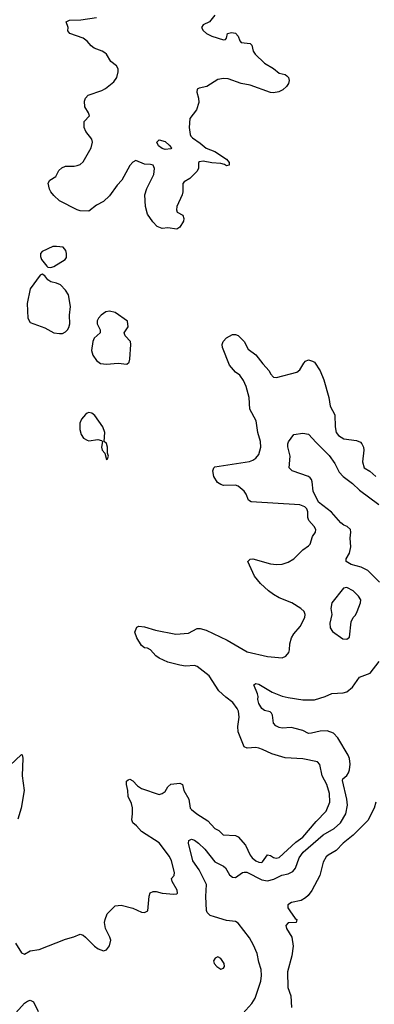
# Model space of a CAD drawing. Header units: inches. Extents: x 1384664 to 1536621, y 460766 to 646467.
# Tile 54 of 256: x 1453337 to 1455759, y 494833 to 501544. Entities that reach past the tile are written whole.
import ezdxf

# ---------------------------------------------------------------- set-up
doc = ezdxf.new("R2010")
doc.units = ezdxf.units.IN
doc.header["$MEASUREMENT"] = 0
doc.layers.add('B4459', color=7, linetype='Continuous')
doc.layers.add('B4550', color=7, linetype='Continuous')

msp = doc.modelspace()

# ---------------------------------------------------------------- linework, layer by layer
at = {"layer": 'B4459', "color": 5}
for points, elevation in [([(1453590, 499999.3), (1453562.8, 499997.2), (1453490, 499964), (1453478.8, 499950), (1453478.8, 499930), (1453487.3, 499910), (1453523.5, 499863.5), (1453530, 499858), (1453550, 499856), (1453570, 499861), (1453648.7, 499910), (1453656.6, 499923.4), (1453658, 499950), (1453652.7, 499970), (1453634.5, 499994.5)], 620), ([(1453490, 499808.7), (1453478, 499802), (1453409.3, 499710.7), (1453389.1, 499609.1), (1453393.7, 499510), (1453410, 499481.3), (1453510, 499443.1), (1453570, 499410.4), (1453610, 499404.4), (1453630, 499406), (1453650, 499415.5), (1453662.9, 499430), (1453673.1, 499446.9), (1453678.9, 499470), (1453678, 499530), (1453685.1, 499590), (1453670, 499668.7), (1453650, 499701.2), (1453617.2, 499737.2), (1453590, 499749.3), (1453550, 499757.2), (1453529, 499770), (1453510, 499798)], 620), ([(1453950, 499557.2), (1453926.7, 499553.3), (1453894, 499530), (1453876, 499510), (1453867.5, 499492.5), (1453866.8, 499470), (1453886, 499430), (1453886, 499410), (1453847.2, 499372.8), (1453836.4, 499350), (1453828.5, 499290), (1453837.3, 499257.3), (1453861.7, 499221.7), (1453890, 499200.5), (1453930, 499197.1), (1454010, 499202.8), (1454070, 499196), (1454084, 499210), (1454089, 499230), (1454095.6, 499330), (1454095.1, 499350), (1454058, 499390), (1454052, 499410), (1454078, 499450), (1454072.7, 499490), (1453988.8, 499548.8)], 620), ([(1453810, 498866), (1453798.2, 498861.8), (1453785.9, 498854.1), (1453758.5, 498821.4), (1453747.1, 498792.9), (1453748, 498750), (1453757.2, 498717.2), (1453772.9, 498692.9), (1453797.3, 498677.3), (1453810, 498674), (1453870, 498682.8), (1453896, 498676), (1453902, 498670), (1453896, 498630), (1453901, 498610), (1453918, 498590), (1453930, 498547.3), (1453938, 498550), (1453944, 498570), (1453937.2, 498590), (1453938, 498630), (1453930, 498655.3), (1453915.3, 498670), (1453918.4, 498730), (1453905.3, 498770), (1453850, 498847.2), (1453830, 498862)], 620), ([(1455570, 497672.8), (1455548.2, 497670), (1455467.7, 497570), (1455463, 497530), (1455468.2, 497490), (1455454.4, 497430), (1455458, 497398), (1455473.6, 497373.6), (1455544.5, 497324.5), (1455570, 497321.1), (1455590, 497336), (1455600.5, 497439.5), (1455614, 497470), (1455630, 497486), (1455642, 497510), (1455664.2, 497570), (1455665.6, 497590), (1455650, 497614), (1455614, 497650)], 580), ([(1454690, 495155.1), (1454672.4, 495147.6), (1454660.5, 495130), (1454665.5, 495110), (1454683.8, 495090), (1454710, 495072.4), (1454730, 495078), (1454735.6, 495090), (1454732.9, 495110), (1454710, 495145.6)], 580)]:
    msp.add_lwpolyline(points, close=True, dxfattribs=dict(at, elevation=elevation))
for points, elevation in [([(1453310, 495250.4), (1453350, 495184), (1453370, 495175.5), (1453410, 495196.5), (1453470, 495205.5), (1453650, 495276.5), (1453707.6, 495292.4), (1453750, 495310.7), (1453770, 495302.8), (1453786, 495290), (1453848.3, 495228.3), (1453874, 495210), (1453910, 495196.4), (1453930, 495203.8), (1453950, 495230.8), (1453959.1, 495270), (1453954, 495290), (1453924.2, 495350), (1453916.9, 495390), (1453920.5, 495410), (1453935.1, 495450), (1453990, 495502.8), (1454030, 495508), (1454110, 495488.2), (1454170, 495461.3), (1454190, 495458), (1454212, 495470), (1454220.9, 495570), (1454227.8, 495592.2), (1454250, 495600.5), (1454270, 495601.6), (1454310.3, 495590.3), (1454390, 495583.6), (1454410, 495585.3), (1454414.3, 495590), (1454412, 495610), (1454378.4, 495670), (1454375.1, 495690), (1454391.6, 495710), (1454395.4, 495730), (1454373.5, 495810), (1454360.1, 495840.1), (1454290, 495932.9), (1454169.5, 496010), (1454135.1, 496050), (1454109.4, 496070), (1454102.4, 496090), (1454108.7, 496131.3), (1454108.7, 496171.3), (1454101.3, 496201.3), (1454078.9, 496250), (1454076.8, 496290), (1454066.2, 496330), (1454067.4, 496352.6), (1454077.2, 496362.8), (1454090, 496366.7), (1454110, 496356.5), (1454142, 496322), (1454170, 496303.7), (1454290, 496262.3), (1454310, 496268.9), (1454330, 496284.2), (1454350, 496314), (1454370, 496334), (1454430, 496339.5), (1454450, 496330.4), (1454459, 496290), (1454492.8, 496230), (1454500.7, 496170), (1454510, 496159.6), (1454547.7, 496130), (1454622.5, 496082.5), (1454670, 496031.3), (1454696.6, 496016.6), (1454727.3, 495987.3), (1454810, 495984.2), (1454830, 495973.1), (1454878.4, 495918.4), (1454910.1, 495850), (1454924.2, 495830), (1454950, 495809.5), (1454970, 495801.3), (1454990, 495799.8), (1454995.9, 495804.1), (1455030, 495851.4), (1455050, 495847.9), (1455070, 495833.7), (1455088, 495828), (1455110, 495834.4), (1455222.9, 495937.1), (1455270, 495972.9), (1455360.9, 496079.1), (1455429.8, 496150), (1455454.5, 496210), (1455452.4, 496270), (1455435, 496330), (1455402.8, 496390), (1455386.2, 496466.2), (1455370, 496486.6), (1455270, 496506.9), (1455150, 496512), (1455059.3, 496539.3), (1454996, 496570), (1454970, 496578), (1454950, 496582.4), (1454890, 496579.7), (1454870, 496588), (1454829.8, 496690), (1454827.2, 496727.2), (1454835.5, 496790), (1454830.7, 496830), (1454822.2, 496850), (1454792.4, 496890), (1454745.3, 496925.3), (1454696.2, 496970), (1454630.9, 497070.9), (1454550, 497134.2), (1454530, 497142.7), (1454470, 497138), (1454430, 497144.2), (1454350, 497163.9), (1454290, 497191.3), (1454266.9, 497206.9), (1454230, 497249.6), (1454210, 497260.5), (1454190, 497263.6), (1454170, 497278), (1454137.6, 497330), (1454123.7, 497370), (1454136.5, 497403.5), (1454150, 497410.5), (1454190, 497406.4), (1454264.1, 497384.1), (1454404.7, 497355.3), (1454490, 497363), (1454550, 497393.4), (1454570, 497395.1), (1454610, 497382.8), (1454754, 497314), (1454890, 497235), (1455030, 497203.6), (1455130, 497194.9), (1455154.3, 497205.7), (1455175.1, 497230), (1455180.7, 497250), (1455182.4, 497290), (1455193.6, 497330), (1455210, 497359.1), (1455252.5, 497407.5), (1455284.5, 497470), (1455287, 497490), (1455280.9, 497510), (1455258, 497530), (1455196.3, 497570), (1455110, 497604.5), (1455070, 497626), (1455037.3, 497650), (1454981.9, 497701.9), (1454939.8, 497750), (1454895.1, 497850), (1454910, 497867.3), (1454930, 497868.2), (1455050, 497835.8), (1455090, 497831), (1455130, 497833.4), (1455170, 497847.1), (1455209.6, 497870), (1455270.5, 497929.5), (1455310, 497958.9), (1455320.4, 497970), (1455337.8, 498022.2), (1455356.9, 498050), (1455358.7, 498070), (1455347.8, 498090), (1455311.4, 498131.4), (1455305, 498150), (1455304.7, 498190), (1455296.9, 498210), (1455283.9, 498223.9), (1455250, 498236.5), (1454917.7, 498257.7), (1454899.8, 498270), (1454884.4, 498310), (1454870, 498329.7), (1454830, 498365), (1454810, 498371.9), (1454730.2, 498369.8), (1454710, 498376.5), (1454688.9, 498390), (1454663.9, 498430), (1454657.2, 498470), (1454662.6, 498490), (1454670, 498496.9), (1454907.1, 498532.9), (1454930, 498541.5), (1454950, 498555.9), (1454970, 498580.2), (1454984.7, 498630), (1454981.2, 498670), (1454963.5, 498730), (1454951, 498811), (1454909.1, 498890), (1454905.1, 498970), (1454884.4, 499044.4), (1454865.8, 499085.8), (1454841.2, 499121.2), (1454810, 499142), (1454769.7, 499190), (1454722, 499310), (1454719.6, 499330), (1454727.3, 499350), (1454750, 499375.5), (1454790, 499399.3), (1454810, 499399.1), (1454830, 499390.5), (1454870, 499350.4), (1454898.5, 499298.5), (1454950, 499258.9), (1454997.4, 499197.4), (1455041.3, 499150), (1455050.4, 499130), (1455070, 499108.7), (1455090, 499106), (1455230, 499142), (1455250, 499157.1), (1455276.9, 499203.1), (1455290, 499216.5), (1455310, 499225), (1455337.7, 499217.7), (1455350, 499208.8), (1455388.3, 499150), (1455414.2, 499090), (1455449.3, 498970), (1455457.4, 498910), (1455488.3, 498850), (1455491.2, 498770), (1455499.1, 498730), (1455514, 498710), (1455550, 498687.8), (1455636.4, 498676.4), (1455663.9, 498663.9), (1455673.9, 498653.9), (1455684.9, 498630), (1455686.7, 498610), (1455677.4, 498530), (1455690.3, 498490.3), (1455727, 498467), (1455770, 498430.5)], 580), ([(1455794, 497710), (1455714, 497790), (1455670, 497812), (1455600.9, 497830), (1455566, 497850), (1455567.6, 497870), (1455590, 497908.4), (1455597.8, 497950), (1455594.2, 498010), (1455599.3, 498050), (1455595.9, 498070), (1455573, 498090), (1455550, 498098.6), (1455530, 498113.8), (1455466.5, 498186.5), (1455376.6, 498256.6), (1455341.6, 498330), (1455334.1, 498394.1), (1455329.8, 498410), (1455320.6, 498420.6), (1455309.6, 498430), (1455197, 498470), (1455178.4, 498490), (1455184.7, 498570), (1455167.7, 498632.3), (1455167.5, 498652.5), (1455172.7, 498667.3), (1455210, 498716), (1455270, 498724.9), (1455310, 498719.1), (1455361.5, 498661.5), (1455450, 498574.7), (1455490, 498518.3), (1455519.5, 498459.5), (1455546, 498430), (1455610, 498383), (1455657, 498337), (1455790, 498238.7)], 560), ([(1454862, 494770), (1454922.8, 494837.2), (1454944.6, 494875.4), (1454983.2, 494990), (1454987.5, 495030), (1454985.3, 495070), (1454970, 495119.3), (1454958.5, 495178.5), (1454934.9, 495234.9), (1454905.8, 495285.8), (1454830, 495385.1), (1454810, 495396.1), (1454750, 495404.4), (1454667.9, 495427.9), (1454638.6, 495438.6), (1454618.6, 495458.6), (1454612.7, 495472.7), (1454608.6, 495568.6), (1454612.3, 495650), (1454563.1, 495750), (1454520.3, 495810), (1454489.8, 495930), (1454491.6, 495948.4), (1454510, 495957.4), (1454530, 495951.2), (1454558.3, 495930), (1454600.8, 495890), (1454670, 495804), (1454730, 495773.2), (1454742.6, 495762.5), (1454770, 495715.3), (1454790, 495698.3), (1454810, 495696.5), (1454859.3, 495730), (1454870, 495734), (1454887.7, 495732.3), (1454990, 495680.1), (1455030, 495674.3), (1455073.3, 495686.7), (1455127.5, 495712.5), (1455170, 495721), (1455202.4, 495737.6), (1455220.1, 495759.9), (1455245.3, 495830), (1455272.6, 495870), (1455410, 495987), (1455483.5, 496030), (1455527.4, 496070), (1455564.6, 496130), (1455575.9, 496190), (1455571.3, 496230), (1455540.9, 496359.1), (1455542.7, 496370), (1455570, 496392.8), (1455582, 496410), (1455589.1, 496430.9), (1455593.6, 496470), (1455588.6, 496508.6), (1455579.5, 496530), (1455509.9, 496649.9), (1455481, 496681.1), (1455435.8, 496695.8), (1455390, 496695), (1455330, 496679.9), (1455310, 496679.4), (1455270, 496699), (1455210, 496714.5), (1455190, 496718.7), (1455130, 496715.4), (1455110, 496718.9), (1455087, 496730), (1455069.5, 496750), (1455063.3, 496803.3), (1455057.4, 496817.4), (1455047.3, 496827.3), (1455010, 496836), (1454990, 496849.2), (1454970, 496882), (1454962.7, 496910), (1454965.2, 496930), (1454961.2, 496950), (1454937.2, 497010), (1454950, 497019.1), (1454970, 497015.3), (1455061.4, 496961.4), (1455130, 496934.2), (1455170, 496923.5), (1455270, 496908), (1455351.2, 496908.8), (1455422.7, 496930), (1455469.8, 496950.2), (1455545.3, 496954.7), (1455570, 496962), (1455610, 496994.4), (1455657.2, 497062.8), (1455730.7, 497089.3), (1455791.3, 497170)], 560), ([(1453270, 496461.3), (1453350, 496534.9), (1453353.4, 496533.4), (1453358.9, 496510), (1453353.6, 496390), (1453367.8, 496290), (1453348.2, 496170), (1453325.9, 496094.1)], 580), ([(1455769.6, 496210), (1455757.4, 496170), (1455714.1, 496085.9), (1455615.2, 495984.8), (1455546.6, 495930), (1455498.6, 495881.4), (1455442.9, 495850), (1455430, 495837.1), (1455410, 495801), (1455386, 495710), (1455331.9, 495608.1), (1455306, 495574), (1455290, 495558.5), (1455259.8, 495540.2), (1455193.3, 495526.7), (1455169.3, 495510), (1455169.3, 495490), (1455180.9, 495470), (1455218, 495418), (1455229, 495410), (1455226, 495390), (1455170, 495387.3), (1455155.1, 495370), (1455159.6, 495350), (1455195.8, 495290), (1455204.4, 495230), (1455196, 495164), (1455167, 495053), (1455167.2, 494947.2), (1455188, 494890), (1455193.3, 494810)], 540), ([(1453271, 494729), (1453370, 494839.5), (1453390, 494854), (1453410, 494861.6), (1453432.7, 494850), (1453463.6, 494783.6)], 560)]:
    msp.add_lwpolyline(points, dxfattribs=dict(at, elevation=elevation))
at = {"layer": 'B4550', "color": 5, "elevation": 620}
msp.add_lwpolyline([(1454670, 501576), (1454634, 501530), (1454589.2, 501510), (1454579.3, 501490), (1454589.5, 501470), (1454612.3, 501450), (1454650, 501432.8), (1454730, 501408), (1454742, 501410), (1454750, 501418), (1454756, 501450), (1454783.1, 501456.9), (1454811.8, 501451.8), (1454830, 501432.3), (1454841, 501401), (1454850, 501389.3), (1454910, 501382), (1454922, 501370), (1454932.7, 501330), (1454944.5, 501310), (1455010, 501248), (1455070, 501212.6), (1455110, 501180.5), (1455150, 501171.5), (1455162, 501162), (1455172.3, 501150), (1455178, 501130), (1455172.7, 501110), (1455159, 501090), (1455133.8, 501066.2), (1455107, 501053), (1455070, 501044.9), (1455050, 501047.7), (1454910, 501099.1), (1454850, 501110.5), (1454760.7, 501140.7), (1454730, 501143.7), (1454690, 501135.8), (1454616, 501090), (1454562.5, 501077.5), (1454549.7, 501070.3), (1454546.3, 501050), (1454558.3, 501010), (1454560.5, 500979.5), (1454544.5, 500930), (1454499.3, 500870), (1454494.5, 500810), (1454500.7, 500760.7), (1454505.2, 500750), (1454518.3, 500738.3), (1454570, 500703.7), (1454609.7, 500669.7), (1454670, 500645.1), (1454750, 500594), (1454768.7, 500570), (1454768, 500552), (1454750, 500547.7), (1454736.8, 500556.8), (1454710, 500564.9), (1454650, 500568.4), (1454590, 500580.5), (1454564.1, 500575.9), (1454559, 500570), (1454558, 500530), (1454546, 500510), (1454499.2, 500460.8), (1454461, 500439), (1454451.8, 500428.2), (1454451, 500370), (1454446.4, 500350), (1454411.6, 500270), (1454408, 500248), (1454412.9, 500232.9), (1454452.1, 500212.1), (1454459.3, 500190), (1454455.1, 500170), (1454430, 500130.8), (1454410, 500117.3), (1454350, 500125.5), (1454310, 500120.5), (1454275.3, 500135.3), (1454245.8, 500165.8), (1454210, 500219.3), (1454195.6, 500270), (1454192.8, 500350), (1454205.8, 500394.2), (1454254, 500490), (1454258, 500530), (1454250, 500552), (1454230, 500558), (1454190, 500559.1), (1454130, 500584), (1454110, 500574), (1454089.6, 500550), (1454034.3, 500450), (1454003.5, 500416.5), (1453950, 500342.8), (1453910, 500306), (1453860.9, 500279.1), (1453810, 500238), (1453750, 500242), (1453730, 500247.7), (1453610, 500308.9), (1453570, 500345.3), (1453550.4, 500370), (1453541.1, 500390), (1453533, 500430), (1453544, 500450), (1453584.4, 500475.6), (1453604.2, 500515.8), (1453625.1, 500534.9), (1453650, 500545.6), (1453710, 500545.1), (1453730, 500549.5), (1453750, 500556.9), (1453770, 500574.5), (1453825.2, 500670), (1453834.3, 500710), (1453830, 500730.7), (1453790, 500781.6), (1453777.7, 500810), (1453778, 500850), (1453813.4, 500890), (1453807, 500910), (1453783.2, 500950), (1453780.8, 500990), (1453787, 501010), (1453806, 501030), (1453897.5, 501062.5), (1453924.1, 501075.9), (1453958.5, 501101.5), (1453979.4, 501120.6), (1454001.5, 501150), (1454010.3, 501190), (1454008.8, 501210), (1453998.4, 501230), (1453959.7, 501259.7), (1453930.2, 501310), (1453919.1, 501319.1), (1453901.3, 501330), (1453846.3, 501350), (1453825.5, 501365.5), (1453798.3, 501398.3), (1453770, 501419.4), (1453679.1, 501450), (1453667.4, 501467.4), (1453668.8, 501490), (1453654.4, 501530), (1453677.8, 501542.2), (1453756.1, 501543.9), (1453861.1, 501558.9)], dxfattribs=at)
msp.add_lwpolyline([(1454330, 500659.3), (1454310, 500666), (1454285.6, 500685.6), (1454274, 500710), (1454290, 500726), (1454330, 500713), (1454358.8, 500690), (1454374.8, 500670), (1454370, 500664)], close=True, dxfattribs=at)

doc.saveas('drawing.dxf')
